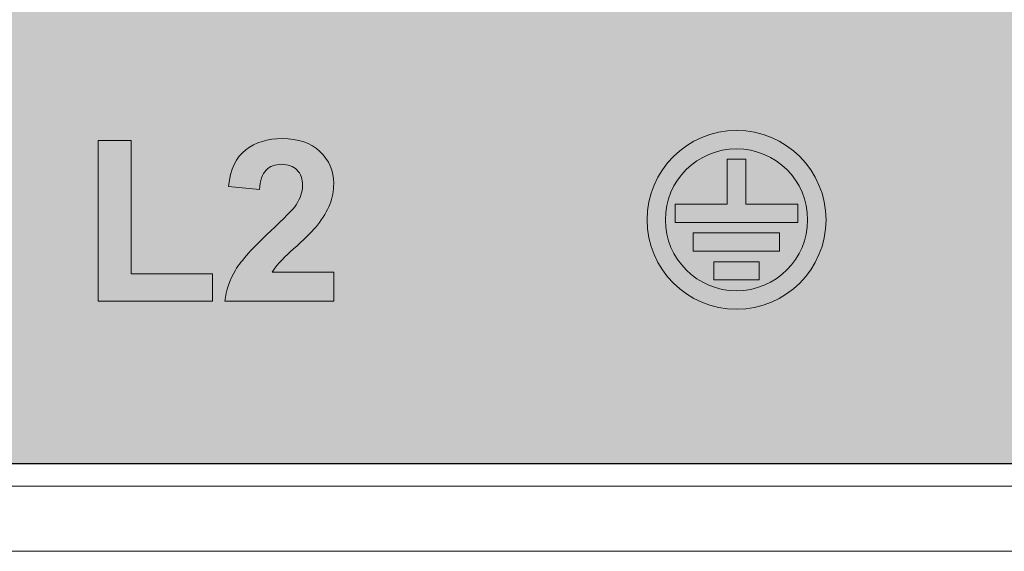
# Model space of a CAD drawing. Header units: inches. Extents: x 13 to 371, y 11 to 179.
# Tile 8 of 19: x 339 to 351, y 55 to 61. Entities that reach past the tile are written whole.
import ezdxf

# ---------------------------------------------------------------- set-up
doc = ezdxf.new("R2010")
doc.units = ezdxf.units.IN
doc.header["$MEASUREMENT"] = 0
doc.layers.add('Dimension', color=2, linetype='Continuous', lineweight=0)

msp = doc.modelspace()

# ---------------------------------------------------------------- hatches: boundary and pattern name
h = msp.add_hatch(color=142)
edge = h.paths.add_edge_path()
edge.add_line((370.066, 55.777), (312.666, 55.777))
edge.add_arc((312.666, 56.777), 1, 180, 270, ccw=False)
edge.add_line((311.666, 56.777), (311.666, 129.937))
edge.add_spline(control_points=[(311.666, 129.937), (311.666, 129.937), (311.748, 128.892), (311.748, 128.892)], knot_values=[29, 29, 29, 29, 30, 30, 30, 30], degree=3, periodic=0)
edge.add_spline(control_points=[(311.748, 128.892), (311.823, 128.255), (311.877, 127.613), (311.979, 126.979)], knot_values=[28, 28, 28, 28, 29, 29, 29, 29], degree=3, periodic=0)
edge.add_spline(control_points=[(311.979, 126.979), (312.193, 125.635), (312.532, 124.268), (313.003, 122.971)], knot_values=[27, 27, 27, 27, 28, 28, 28, 28], degree=3, periodic=0)
edge.add_spline(control_points=[(313.003, 122.971), (313.498, 121.603), (314.117, 120.277), (314.833, 118.98)], knot_values=[26, 26, 26, 26, 27, 27, 27, 27], degree=3, periodic=0)
edge.add_spline(control_points=[(314.833, 118.98), (315.499, 117.772), (316.29, 116.652), (317.145, 115.533)], knot_values=[25, 25, 25, 25, 26, 26, 26, 26], degree=3, periodic=0)
edge.add_spline(control_points=[(317.145, 115.533), (317.248, 115.399), (317.35, 115.264), (317.454, 115.132)], knot_values=[24, 24, 24, 24, 25, 25, 25, 25], degree=3, periodic=0)
edge.add_spline(control_points=[(317.454, 115.132), (317.454, 115.132), (318.763, 113.664), (318.763, 113.664)], knot_values=[23, 23, 23, 23, 24, 24, 24, 24], degree=3, periodic=0)
edge.add_spline(control_points=[(318.763, 113.664), (318.763, 113.664), (320.18, 112.257), (320.18, 112.257)], knot_values=[22, 22, 22, 22, 23, 23, 23, 23], degree=3, periodic=0)
edge.add_spline(control_points=[(320.18, 112.257), (320.18, 112.257), (321.707, 110.942), (321.707, 110.942)], knot_values=[21, 21, 21, 21, 22, 22, 22, 22], degree=3, periodic=0)
edge.add_spline(control_points=[(321.707, 110.942), (321.707, 110.942), (323.344, 109.719), (323.344, 109.719)], knot_values=[20, 20, 20, 20, 21, 21, 21, 21], degree=3, periodic=0)
edge.add_spline(control_points=[(323.344, 109.719), (323.344, 109.719), (325.051, 108.588), (325.051, 108.588)], knot_values=[19, 19, 19, 19, 20, 20, 20, 20], degree=3, periodic=0)
edge.add_spline(control_points=[(325.051, 108.588), (325.051, 108.588), (326.868, 107.548), (326.868, 107.548)], knot_values=[18, 18, 18, 18, 19, 19, 19, 19], degree=3, periodic=0)
edge.add_spline(control_points=[(326.868, 107.548), (326.868, 107.548), (328.759, 106.6), (328.759, 106.6)], knot_values=[17, 17, 17, 17, 18, 18, 18, 18], degree=3, periodic=0)
edge.add_spline(control_points=[(328.759, 106.6), (336.221, 102.855), (345.123, 101.026), (353.186, 98.376)], knot_values=[16, 16, 16, 16, 17, 17, 17, 17], degree=3, periodic=0)
edge.add_spline(control_points=[(353.186, 98.376), (353.961, 98.121), (354.734, 97.861), (355.512, 97.61)], knot_values=[15, 15, 15, 15, 16, 16, 16, 16], degree=3, periodic=0)
edge.add_spline(control_points=[(355.512, 97.61), (355.512, 97.61), (357.256, 97.029), (357.256, 97.029)], knot_values=[14, 14, 14, 14, 15, 15, 15, 15], degree=3, periodic=0)
edge.add_spline(control_points=[(357.256, 97.029), (357.256, 97.029), (358.964, 96.357), (358.964, 96.357)], knot_values=[13, 13, 13, 13, 14, 14, 14, 14], degree=3, periodic=0)
edge.add_spline(control_points=[(358.964, 96.357), (358.964, 96.357), (360.564, 95.592), (360.564, 95.592)], knot_values=[12, 12, 12, 12, 13, 13, 13, 13], degree=3, periodic=0)
edge.add_spline(control_points=[(360.564, 95.592), (360.564, 95.592), (362.127, 94.705), (362.127, 94.705)], knot_values=[11, 11, 11, 11, 12, 12, 12, 12], degree=3, periodic=0)
edge.add_spline(control_points=[(362.127, 94.705), (362.127, 94.705), (363.581, 93.727), (363.581, 93.727)], knot_values=[10, 10, 10, 10, 11, 11, 11, 11], degree=3, periodic=0)
edge.add_spline(control_points=[(363.581, 93.727), (363.581, 93.727), (364.926, 92.626), (364.926, 92.626)], knot_values=[9, 9, 9, 9, 10, 10, 10, 10], degree=3, periodic=0)
edge.add_spline(control_points=[(364.926, 92.626), (364.926, 92.626), (366.162, 91.464), (366.162, 91.464)], knot_values=[8, 8, 8, 8, 9, 9, 9, 9], degree=3, periodic=0)
edge.add_spline(control_points=[(366.162, 91.464), (366.162, 91.464), (367.324, 90.241), (367.324, 90.241)], knot_values=[7, 7, 7, 7, 8, 8, 8, 8], degree=3, periodic=0)
edge.add_spline(control_points=[(367.324, 90.241), (367.324, 90.241), (368.343, 88.926), (368.343, 88.926)], knot_values=[6, 6, 6, 6, 7, 7, 7, 7], degree=3, periodic=0)
edge.add_spline(control_points=[(368.343, 88.926), (368.343, 88.926), (369.25, 87.551), (369.251, 87.55)], knot_values=[5, 5, 5, 5, 6, 6, 6, 6], degree=3, periodic=0)
edge.add_spline(control_points=[(369.251, 87.55), (370.005, 86.408), (370.539, 85.008), (370.88, 83.749)], knot_values=[4, 4, 4, 4, 5, 5, 5, 5], degree=3, periodic=0)
edge.add_spline(control_points=[(370.88, 83.749), (370.88, 83.749), (371.066, 83.398), (371.066, 83.398)], knot_values=[3, 3, 3, 3, 4, 4, 4, 4], degree=3, periodic=0)
edge.add_line((371.066, 83.398), (371.066, 56.777))
edge.add_arc((370.066, 56.777), 1, -90, 0, ccw=False)
at = {"layer": 'Dimension'}
h = msp.add_hatch(color=254, dxfattribs=at)
edge = h.paths.add_edge_path(flags=16)
edge.add_spline(control_points=[(347.766, 57.902), (347.284, 57.902), (346.891, 58.295), (346.891, 58.776), (346.891, 59.259), (347.284, 59.65), (347.766, 59.65), (348.247, 59.65), (348.64, 59.259), (348.64, 58.776), (348.64, 58.295), (348.247, 57.902), (347.766, 57.902)], knot_values=[0, 0, 0, 0, 1, 1, 1, 2, 2, 2, 3, 3, 3, 4, 4, 4, 4], degree=3, periodic=0)
edge = h.paths.add_edge_path()
edge.add_spline(control_points=[(347.766, 59.876), (347.16, 59.876), (346.666, 59.383), (346.666, 58.776), (346.666, 58.169), (347.16, 57.676), (347.766, 57.676), (348.373, 57.676), (348.866, 58.169), (348.866, 58.776), (348.866, 59.383), (348.373, 59.876), (347.766, 59.876)], knot_values=[0, 0, 0, 0, 1, 1, 1, 2, 2, 2, 3, 3, 3, 4, 4, 4, 4], degree=3, periodic=0)
h.paths.add_polyline_path([(347.487, 58.26), (347.487, 58.036), (348.043, 58.036), (348.043, 58.26)], flags=0)
h.paths.add_polyline_path([(347.233, 58.615), (347.233, 58.391), (348.296, 58.391), (348.296, 58.615)], flags=0)
h.paths.add_polyline_path([(348.519, 58.97), (347.879, 58.97), (347.879, 59.521), (347.651, 59.521), (347.651, 58.97), (347.013, 58.97), (347.013, 58.744), (347.651, 58.744), (347.879, 58.744), (348.519, 58.744)], flags=0)
h = msp.add_hatch(color=254, dxfattribs=at)
edge = h.paths.add_edge_path()
edge.add_spline(control_points=[(342.055, 58.131), (342.055, 58.131), (342.813, 58.131), (342.813, 58.131)], knot_values=[20, 20, 20, 20, 21, 21, 21, 21], degree=3, periodic=0)
edge.add_spline(control_points=[(342.813, 58.131), (342.813, 58.131), (342.813, 57.776), (342.813, 57.776)], knot_values=[0, 0, 0, 0, 1, 1, 1, 1], degree=3, periodic=0)
edge.add_spline(control_points=[(342.813, 57.776), (342.813, 57.776), (341.475, 57.776), (341.475, 57.776)], knot_values=[1, 1, 1, 1, 2, 2, 2, 2], degree=3, periodic=0)
edge.add_spline(control_points=[(341.475, 57.776), (341.489, 57.91), (341.533, 58.037), (341.605, 58.157)], knot_values=[2, 2, 2, 2, 3, 3, 3, 3], degree=3, periodic=0)
edge.add_spline(control_points=[(341.605, 58.157), (341.678, 58.277), (341.821, 58.436), (342.035, 58.635)], knot_values=[3, 3, 3, 3, 4, 4, 4, 4], degree=3, periodic=0)
edge.add_spline(control_points=[(342.035, 58.635), (342.207, 58.795), (342.312, 58.904), (342.351, 58.961)], knot_values=[4, 4, 4, 4, 5, 5, 5, 5], degree=3, periodic=0)
edge.add_spline(control_points=[(342.351, 58.961), (342.404, 59.04), (342.43, 59.118), (342.43, 59.195), (342.43, 59.279), (342.407, 59.345), (342.361, 59.391)], knot_values=[5, 5, 5, 5, 6, 6, 6, 7, 7, 7, 7], degree=3, periodic=0)
edge.add_spline(control_points=[(342.361, 59.391), (342.316, 59.437), (342.252, 59.459), (342.172, 59.459), (342.092, 59.459), (342.029, 59.436), (341.982, 59.388)], knot_values=[7, 7, 7, 7, 8, 8, 8, 9, 9, 9, 9], degree=3, periodic=0)
edge.add_spline(control_points=[(341.982, 59.388), (341.935, 59.339), (341.907, 59.259), (341.9, 59.149)], knot_values=[9, 9, 9, 9, 10, 10, 10, 10], degree=3, periodic=0)
edge.add_spline(control_points=[(341.9, 59.149), (341.9, 59.149), (341.52, 59.186), (341.52, 59.186)], knot_values=[10, 10, 10, 10, 11, 11, 11, 11], degree=3, periodic=0)
edge.add_spline(control_points=[(341.52, 59.186), (341.542, 59.397), (341.613, 59.548), (341.733, 59.639)], knot_values=[11, 11, 11, 11, 12, 12, 12, 12], degree=3, periodic=0)
edge.add_spline(control_points=[(341.733, 59.639), (341.853, 59.73), (342.002, 59.776), (342.181, 59.776), (342.378, 59.776), (342.532, 59.723), (342.644, 59.617)], knot_values=[12, 12, 12, 12, 13, 13, 13, 14, 14, 14, 14], degree=3, periodic=0)
edge.add_spline(control_points=[(342.644, 59.617), (342.757, 59.511), (342.813, 59.379), (342.813, 59.222), (342.813, 59.132), (342.797, 59.047), (342.765, 58.966)], knot_values=[14, 14, 14, 14, 15, 15, 15, 16, 16, 16, 16], degree=3, periodic=0)
edge.add_spline(control_points=[(342.765, 58.966), (342.733, 58.885), (342.682, 58.8), (342.612, 58.711)], knot_values=[16, 16, 16, 16, 17, 17, 17, 17], degree=3, periodic=0)
edge.add_spline(control_points=[(342.612, 58.711), (342.566, 58.652), (342.482, 58.567), (342.362, 58.457), (342.241, 58.347), (342.165, 58.273), (342.133, 58.237)], knot_values=[17, 17, 17, 17, 18, 18, 18, 19, 19, 19, 19], degree=3, periodic=0)
edge.add_spline(control_points=[(342.133, 58.237), (342.101, 58.2), (342.075, 58.165), (342.055, 58.131)], knot_values=[19, 19, 19, 19, 20, 20, 20, 20], degree=3, periodic=0)
h.paths.add_polyline_path([(341.321, 57.776), (339.919, 57.776), (339.919, 59.751), (340.321, 59.751), (340.321, 58.112), (341.321, 58.112)])

# ---------------------------------------------------------------- linework, layer by layer
at = {"color": 7, "linetype": 'Continuous'}
msp.add_line((312.67, 55.775), (370.07, 55.777), dxfattribs=at)
msp.add_open_spline([(312.666, 55.777), (312.666, 55.777), (370.066, 55.777), (370.066, 55.777)], degree=3)
msp.add_open_spline([(312.666, 55.777), (312.666, 55.777), (370.066, 55.777), (370.066, 55.777)], degree=3)
msp.add_open_spline([(312.666, 55.777), (312.666, 55.777), (370.066, 55.777), (370.066, 55.777)], degree=3)
at = {"layer": 'Dimension', "color": 254}
for p, q in [((339.919, 57.776), (339.919, 59.751)), ((339.919, 59.751), (340.321, 59.751)), ((340.321, 59.751), (340.321, 58.112)), ((347.879, 59.521), (347.651, 59.521)), ((347.651, 59.521), (347.651, 58.97)), ((347.879, 58.97), (347.879, 59.521)), ((347.651, 58.97), (347.013, 58.97)), ((347.013, 58.97), (347.013, 58.744)), ((348.519, 58.97), (347.879, 58.97)), ((348.519, 58.744), (348.519, 58.97)), ((347.013, 58.744), (347.651, 58.744)), ((347.651, 58.744), (347.879, 58.744)), ((347.879, 58.744), (348.519, 58.744)), ((348.296, 58.615), (347.233, 58.615)), ((347.233, 58.615), (347.233, 58.391)), ((348.296, 58.391), (348.296, 58.615)), ((347.233, 58.391), (348.296, 58.391)), ((348.043, 58.26), (347.487, 58.26)), ((347.487, 58.26), (347.487, 58.036)), ((348.043, 58.036), (348.043, 58.26)), ((340.321, 58.112), (341.321, 58.112)), ((341.321, 58.112), (341.321, 57.776)), ((347.487, 58.036), (348.043, 58.036)), ((341.321, 57.776), (339.919, 57.776))]:
    msp.add_line(p, q, dxfattribs=at)
at = {"layer": 'Dimension', "color": 0}
for p, q in [((371.367, 55.497), (311.367, 55.497)), ((371.367, 54.697), (311.367, 54.697))]:
    msp.add_line(p, q, dxfattribs=at)
at = {"layer": 'Dimension', "color": 254}
for points, knots in [([(347.766, 59.876), (347.16, 59.876), (346.666, 59.383), (346.666, 58.776), (346.666, 58.169), (347.16, 57.676), (347.766, 57.676), (348.373, 57.676), (348.866, 58.169), (348.866, 58.776), (348.866, 59.383), (348.373, 59.876), (347.766, 59.876)], [0, 0, 0, 0, 1, 1, 1, 2, 2, 2, 3, 3, 3, 4, 4, 4, 4]), ([(341.733, 59.639), (341.853, 59.73), (342.002, 59.776), (342.181, 59.776), (342.378, 59.776), (342.532, 59.723), (342.644, 59.617)], [12, 12, 12, 12, 13, 13, 13, 14, 14, 14, 14]), ([(342.644, 59.617), (342.757, 59.511), (342.813, 59.379), (342.813, 59.222), (342.813, 59.132), (342.797, 59.047), (342.765, 58.966)], [14, 14, 14, 14, 15, 15, 15, 16, 16, 16, 16]), ([(347.766, 57.902), (347.284, 57.902), (346.891, 58.295), (346.891, 58.776), (346.891, 59.259), (347.284, 59.65), (347.766, 59.65), (348.247, 59.65), (348.64, 59.259), (348.64, 58.776), (348.64, 58.295), (348.247, 57.902), (347.766, 57.902)], [0, 0, 0, 0, 1, 1, 1, 2, 2, 2, 3, 3, 3, 4, 4, 4, 4]), ([(342.361, 59.391), (342.316, 59.437), (342.252, 59.459), (342.172, 59.459), (342.092, 59.459), (342.029, 59.436), (341.982, 59.388)], [7, 7, 7, 7, 8, 8, 8, 9, 9, 9, 9]), ([(342.351, 58.961), (342.404, 59.04), (342.43, 59.118), (342.43, 59.195), (342.43, 59.279), (342.407, 59.345), (342.361, 59.391)], [5, 5, 5, 5, 6, 6, 6, 7, 7, 7, 7]), ([(342.612, 58.711), (342.566, 58.652), (342.482, 58.567), (342.362, 58.457), (342.241, 58.347), (342.165, 58.273), (342.133, 58.237)], [17, 17, 17, 17, 18, 18, 18, 19, 19, 19, 19])]:
    msp.add_open_spline(points, degree=3, knots=knots, dxfattribs=at)
for points in [[(341.52, 59.186), (341.542, 59.397), (341.613, 59.548), (341.733, 59.639)], [(341.982, 59.388), (341.935, 59.339), (341.907, 59.259), (341.9, 59.149)], [(341.9, 59.149), (341.9, 59.149), (341.52, 59.186), (341.52, 59.186)], [(342.035, 58.635), (342.207, 58.795), (342.312, 58.904), (342.351, 58.961)], [(342.765, 58.966), (342.733, 58.885), (342.682, 58.8), (342.612, 58.711)], [(341.605, 58.157), (341.678, 58.277), (341.821, 58.436), (342.035, 58.635)], [(342.133, 58.237), (342.101, 58.2), (342.075, 58.165), (342.055, 58.131)], [(341.475, 57.776), (341.489, 57.91), (341.533, 58.037), (341.605, 58.157)], [(342.055, 58.131), (342.055, 58.131), (342.813, 58.131), (342.813, 58.131)], [(342.813, 58.131), (342.813, 58.131), (342.813, 57.776), (342.813, 57.776)], [(342.813, 57.776), (342.813, 57.776), (341.475, 57.776), (341.475, 57.776)]]:
    msp.add_open_spline(points, degree=3, dxfattribs=at)

doc.saveas('drawing.dxf')
